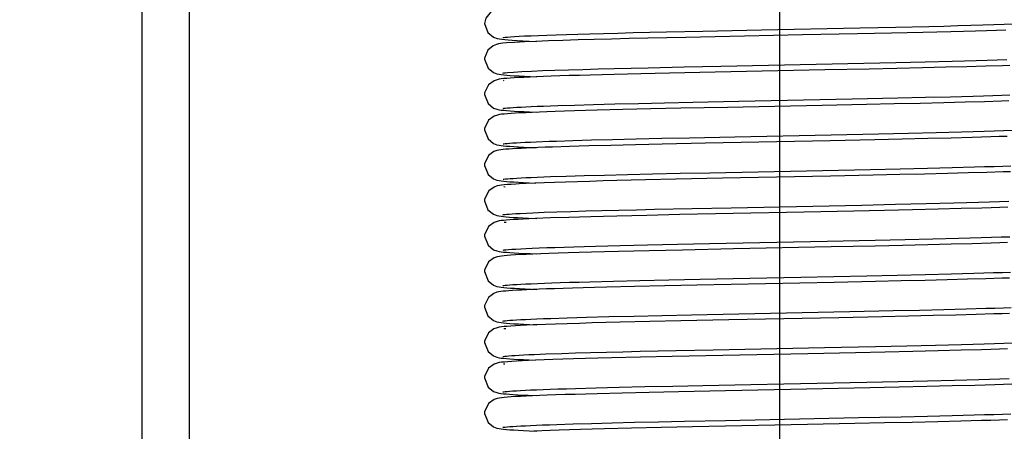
# Model space of a CAD drawing. Header units: millimetres. Extents: x 0 to 11890, y 0 to 8410.
# Tile 50 of 190: x 3656 to 3739, y 6534 to 6569. Entities that reach past the tile are written whole.
import ezdxf

# ---------------------------------------------------------------- set-up
doc = ezdxf.new("R2010")
doc.units = ezdxf.units.MM
doc.header["$LTSCALE"] = 653.95
doc.linetypes.add('CENTER', pattern=[0.6, 0.375, -0.075, 0.075, -0.075])
doc.layers.get('0').update_dxf_attribs({"linetype": 'CONTINUOUS'})
for name, color, linetype in [('304103000068DXF_CONTINUOUS_LINE', 7, 'CONTINUOUS'), ('304199000001_DXF_AXIS', 7, 'CONTINUOUS'), ('304199000001_DXF_DIMENSION', 7, 'CONTINUOUS'), ('304199000029DXF_CONTINUOUS_LINE', 7, 'CONTINUOUS')]:
    doc.layers.add(name, color=color, linetype=linetype)
doc.styles.get("Standard").update_dxf_attribs({"font": 'txt', "width": 0.7})
doc.dimstyles.new('DIMSTYLE_1', dxfattribs={"dimtxt": 100, "dimasz": 60, "dimexe": 5, "dimexo": 0.2, "dimgap": 2.5, "dimtad": 1, "dimdsep": 46, "dimtxsty": 'Standard', "dimblk": '_FILLED', "dimblk1": '_FILLED', "dimblk2": '_FILLED', "dimcen": 0.09, "dimclrt": 5, "dimazin": 2, "dimtp": 0.01, "dimtm": 0.01, "dimtfac": 1, "dimtofl": 0, "dimtmove": 0, "dimatfit": 3, "dimldrblk": '_FILLED', "dimfxl": 0, "dimtolj": 1, "dimarcsym": 0})

# ---------------------------------------------------------------- blocks, each defined once
blk = doc.blocks.new('_FILLED')
at = {"color": 0, "linetype": 'ByBlock'}
blk.add_solid([(0, 0), (-1, 0.1667), (-1, -0.1667)], dxfattribs=at)
blk = doc.blocks.new('*D33')
at = {"layer": '304199000001_DXF_DIMENSION', "color": 2, "linetype": 'Continuous'}
for p, q in [((3134.918, 5656.091), (3134.918, 6169.54)), ((3134.918, 6119.54), (3427.418, 6119.54)), ((3719.918, 6119.54), (3427.418, 6119.54))]:
    blk.add_line(p, q, dxfattribs=at)
at = {"layer": '304199000001_DXF_DIMENSION', "color": 2, "linetype": 'Continuous', "xscale": 60, "yscale": 60, "zscale": 60, "rotation": 180}
blk.add_blockref('_FILLED', (3134.918, 6119.54), dxfattribs=at)
at = {"layer": '304199000001_DXF_DIMENSION', "color": 2, "linetype": 'Continuous', "xscale": 60, "yscale": 60, "zscale": 60}
blk.add_blockref('_FILLED', (3719.918, 6119.54), dxfattribs=at)

msp = doc.modelspace()

# ---------------------------------------------------------------- linework, layer by layer
at = {"layer": '304103000068DXF_CONTINUOUS_LINE', "color": 9, "linetype": 'Continuous'}
msp.add_line((3665.918, 6525.327), (3665.918, 6634.591), dxfattribs=at)
at = {"layer": '304103000068DXF_CONTINUOUS_LINE', "color": 7, "linetype": 'Continuous'}
msp.add_line((3669.918, 6524.089), (3669.918, 6634.591), dxfattribs=at)
at = {"layer": '304199000001_DXF_AXIS', "color": 7, "linetype": 'CENTER'}
msp.add_line((3719.918, 6756.042), (3719.918, 4816.605), dxfattribs=at)
at = {"layer": '304199000029DXF_CONTINUOUS_LINE', "color": 7, "linetype": 'Continuous'}
for p, q in [((3726.718, 6568.26), (3729.778, 6568.326)), ((3729.778, 6568.326), (3732.558, 6568.389)), ((3738.939, 6568.565), (3739.726, 6568.592)), ((3698.32, 6567.575), (3698.867, 6567.601)), ((3707.507, 6567.859), (3710.338, 6567.923)), ((3711.978, 6567.459), (3708.746, 6567.388)), ((3710.338, 6567.923), (3713.429, 6567.989)), ((3716.944, 6567.562), (3711.978, 6567.459)), ((3721.851, 6567.66), (3716.944, 6567.562)), ((3726.512, 6567.756), (3721.851, 6567.66)), ((3729.396, 6567.818), (3726.512, 6567.756)), ((3732.045, 6567.877), (3729.396, 6567.818)), ((3734.425, 6567.935), (3732.045, 6567.877)), ((3698.155, 6567.174), (3698.694, 6567.149)), ((3698.694, 6567.149), (3699.339, 6567.121)), ((3700.354, 6567.16), (3699.264, 6567.119)), ((3708.797, 6564.889), (3711.83, 6564.956)), ((3711.83, 6564.956), (3714.947, 6565.021)), ((3714.947, 6565.021), (3727.059, 6565.267)), ((3727.059, 6565.267), (3729.76, 6565.325)), ((3729.76, 6565.325), (3732.262, 6565.382)), ((3732.016, 6564.877), (3729.849, 6564.828)), ((3734, 6564.925), (3732.016, 6564.877)), ((3732.262, 6565.382), (3734.54, 6565.438)), ((3735.792, 6564.971), (3734, 6564.925)), ((3737.39, 6565.016), (3735.792, 6564.971)), ((3738.792, 6565.06), (3737.39, 6565.016)), ((3739.421, 6565.082), (3738.792, 6565.06)), ((3696.48, 6564.439), (3696.549, 6564.45)), ((3696.549, 6564.45), (3696.675, 6564.465)), ((3698.073, 6564.563), (3698.897, 6564.602)), ((3698.304, 6564.167), (3698.821, 6564.143)), ((3698.821, 6564.143), (3699.338, 6564.122)), ((3705.916, 6564.321), (3703.881, 6564.268)), ((3708.17, 6564.375), (3705.916, 6564.321)), ((3710.603, 6564.429), (3708.17, 6564.375)), ((3714.474, 6564.511), (3710.603, 6564.429)), ((3723.764, 6564.699), (3714.474, 6564.511)), ((3727.515, 6564.777), (3723.764, 6564.699)), ((3729.849, 6564.828), (3727.515, 6564.777)), ((3696.59, 6563.788), (3696.537, 6563.795)), ((3729.928, 6562.329), (3732.278, 6562.383)), ((3732.278, 6562.383), (3734.411, 6562.435)), ((3734.411, 6562.435), (3736.317, 6562.485)), ((3700.499, 6561.664), (3701.134, 6561.686)), ((3701.134, 6561.686), (3702.548, 6561.73)), ((3702.548, 6561.73), (3704.154, 6561.775)), ((3704.154, 6561.775), (3705.957, 6561.821)), ((3705.957, 6561.821), (3707.96, 6561.87)), ((3707.96, 6561.87), (3710.163, 6561.919)), ((3710.163, 6561.919), (3712.562, 6561.971)), ((3712.562, 6561.971), (3716.466, 6562.052)), ((3723.516, 6561.694), (3715.515, 6561.532)), ((3716.466, 6562.052), (3726.074, 6562.247)), ((3727.284, 6561.772), (3723.516, 6561.694)), ((3726.074, 6562.247), (3729.928, 6562.329)), ((3729.633, 6561.823), (3727.284, 6561.772)), ((3731.822, 6561.872), (3729.633, 6561.823)), ((3733.832, 6561.92), (3731.822, 6561.872)), ((3735.652, 6561.967), (3733.832, 6561.92)), ((3737.278, 6562.013), (3735.652, 6561.967)), ((3738.707, 6562.058), (3737.278, 6562.013)), ((3739.347, 6562.079), (3738.707, 6562.058)), ((3700.19, 6561.154), (3698.949, 6561.106)), ((3700.907, 6561.179), (3700.19, 6561.154)), ((3706.633, 6561.338), (3704.463, 6561.283)), ((3709.014, 6561.394), (3706.633, 6561.338)), ((3711.548, 6561.45), (3709.014, 6561.394)), ((3715.515, 6561.532), (3711.548, 6561.45)), ((3712.293, 6558.965), (3716.124, 6559.045)), ((3716.124, 6559.045), (3724.298, 6559.21)), ((3724.298, 6559.21), (3728.304, 6559.294)), ((3728.304, 6559.294), (3730.828, 6559.349)), ((3730.828, 6559.349), (3733.183, 6559.404)), ((3733.183, 6559.404), (3735.331, 6559.459)), ((3699.287, 6558.618), (3700.391, 6558.66)), ((3700.391, 6558.66), (3701.013, 6558.682)), ((3702.117, 6558.217), (3700.688, 6558.171)), ((3701.013, 6558.682), (3702.403, 6558.725)), ((3703.765, 6558.265), (3702.117, 6558.217)), ((3702.403, 6558.725), (3703.989, 6558.77)), ((3705.63, 6558.313), (3703.765, 6558.265)), ((3703.989, 6558.77), (3705.774, 6558.817)), ((3707.7, 6558.364), (3705.63, 6558.313)), ((3705.774, 6558.817), (3707.756, 6558.865)), ((3709.958, 6558.415), (3707.7, 6558.364)), ((3707.756, 6558.865), (3709.932, 6558.914)), ((3709.932, 6558.914), (3712.293, 6558.965)), ((3713.643, 6558.494), (3709.958, 6558.415)), ((3724.204, 6558.708), (3713.643, 6558.494)), ((3727.976, 6558.787), (3724.204, 6558.708)), ((3730.313, 6558.838), (3727.976, 6558.787)), ((3732.476, 6558.888), (3730.313, 6558.838)), ((3734.452, 6558.936), (3732.476, 6558.888)), ((3736.235, 6558.983), (3734.452, 6558.936)), ((3737.819, 6559.029), (3736.235, 6558.983)), ((3698.771, 6558.145), (3699.338, 6558.121)), ((3700.519, 6555.665), (3701.847, 6555.708)), ((3701.847, 6555.708), (3703.371, 6555.753)), ((3703.371, 6555.753), (3705.094, 6555.8)), ((3705.094, 6555.8), (3707.022, 6555.847)), ((3707.022, 6555.847), (3709.156, 6555.897)), ((3709.156, 6555.897), (3711.494, 6555.948)), ((3711.494, 6555.948), (3714.016, 6556.002)), ((3714.016, 6556.002), (3722.209, 6556.168)), ((3724.228, 6555.709), (3715.077, 6555.524)), ((3722.209, 6556.168), (3727.614, 6556.279)), ((3727.852, 6555.784), (3724.228, 6555.709)), ((3727.614, 6556.279), (3730.126, 6556.334)), ((3730.106, 6555.833), (3727.852, 6555.784)), ((3732.209, 6555.881), (3730.106, 6555.833)), ((3730.126, 6556.334), (3732.448, 6556.387)), ((3734.146, 6555.928), (3732.209, 6555.881)), ((3732.448, 6556.387), (3734.554, 6556.438)), ((3735.905, 6555.974), (3734.146, 6555.928)), ((3734.554, 6556.438), (3736.435, 6556.489)), ((3737.479, 6556.019), (3735.905, 6555.974)), ((3738.862, 6556.063), (3737.479, 6556.019)), ((3739.482, 6556.084), (3738.862, 6556.063)), ((3695.997, 6554.878), (3695.728, 6554.783)), ((3698.886, 6555.601), (3699.383, 6555.622)), ((3699.383, 6555.622), (3700.519, 6555.665)), ((3708.565, 6555.384), (3706.128, 6555.326)), ((3711.12, 6555.44), (3708.565, 6555.384)), ((3715.077, 6555.524), (3711.12, 6555.44)), ((3696.68, 6554.777), (3696.545, 6554.794)), ((3715.805, 6553.038), (3726.899, 6553.264)), ((3726.899, 6553.264), (3729.73, 6553.325)), ((3729.73, 6553.325), (3732.334, 6553.384)), ((3732.334, 6553.384), (3734.684, 6553.442)), ((3697.571, 6552.535), (3697.944, 6552.556)), ((3697.944, 6552.556), (3699.028, 6552.608)), ((3699.028, 6552.608), (3699.985, 6552.645)), ((3708.675, 6552.386), (3706.137, 6552.326)), ((3711.482, 6552.448), (3708.675, 6552.386)), ((3709.33, 6552.901), (3712.527, 6552.97)), ((3715.976, 6552.542), (3711.482, 6552.448)), ((3712.527, 6552.97), (3715.805, 6553.038)), ((3721.995, 6552.663), (3715.976, 6552.542)), ((3726.216, 6552.75), (3721.995, 6552.663)), ((3728.802, 6552.805), (3726.216, 6552.75)), ((3731.187, 6552.858), (3728.802, 6552.805)), ((3733.359, 6552.909), (3731.187, 6552.858)), ((3735.316, 6552.958), (3733.359, 6552.909)), ((3737.057, 6553.007), (3735.316, 6552.958)), ((3696.758, 6551.769), (3696.574, 6551.79)), ((3700.513, 6552.165), (3699.23, 6552.117)), ((3702.071, 6552.216), (3700.513, 6552.165)), ((3694.926, 6550.747), (3694.918, 6550.621)), ((3706.409, 6549.833), (3708.731, 6549.887)), ((3708.731, 6549.887), (3711.265, 6549.943)), ((3711.265, 6549.943), (3713.969, 6550.001)), ((3713.969, 6550.001), (3723.947, 6550.203)), ((3723.947, 6550.203), (3728.024, 6550.288)), ((3728.024, 6550.288), (3730.559, 6550.343)), ((3732.468, 6549.887), (3730.324, 6549.838)), ((3730.559, 6550.343), (3732.914, 6550.398)), ((3734.444, 6549.936), (3732.468, 6549.887)), ((3732.914, 6550.398), (3735.064, 6550.452)), ((3736.242, 6549.983), (3734.444, 6549.936)), ((3737.844, 6550.03), (3736.242, 6549.983)), ((3698.777, 6549.145), (3699.339, 6549.121)), ((3700.365, 6549.16), (3699.025, 6549.109)), ((3704.324, 6549.779), (3706.409, 6549.833)), ((3708.873, 6549.391), (3706.272, 6549.329)), ((3711.681, 6549.452), (3708.873, 6549.391)), ((3716.021, 6549.543), (3711.681, 6549.452)), ((3724.287, 6549.71), (3716.021, 6549.543)), ((3728.021, 6549.788), (3724.287, 6549.71)), ((3730.324, 6549.838), (3728.021, 6549.788)), ((3729.894, 6547.328), (3732.288, 6547.383)), ((3732.288, 6547.383), (3734.45, 6547.436)), ((3734.45, 6547.436), (3736.367, 6547.487)), ((3703.847, 6546.766), (3705.845, 6546.819)), ((3705.845, 6546.819), (3708.086, 6546.872)), ((3708.086, 6546.872), (3710.545, 6546.928)), ((3710.545, 6546.928), (3713.187, 6546.984)), ((3724.557, 6546.715), (3712.913, 6546.479)), ((3713.187, 6546.984), (3717.39, 6547.071)), ((3717.39, 6547.071), (3721.711, 6547.158)), ((3721.711, 6547.158), (3727.301, 6547.272)), ((3728.042, 6546.788), (3724.557, 6546.715)), ((3727.301, 6547.272), (3729.894, 6547.328)), ((3730.214, 6546.836), (3728.042, 6546.788)), ((3732.246, 6546.882), (3730.214, 6546.836)), ((3734.127, 6546.928), (3732.246, 6546.882)), ((3735.846, 6546.973), (3734.127, 6546.928)), ((3737.397, 6547.017), (3735.846, 6546.973)), ((3738.774, 6547.06), (3737.397, 6547.017)), ((3739.397, 6547.081), (3738.774, 6547.06)), ((3698.885, 6546.14), (3699.341, 6546.121)), ((3705.28, 6546.305), (3704.233, 6546.277)), ((3707.615, 6546.362), (3705.28, 6546.305)), ((3710.199, 6546.42), (3707.615, 6546.362)), ((3712.913, 6546.479), (3710.199, 6546.42)), ((3712.461, 6543.969), (3716.473, 6544.052)), ((3716.473, 6544.052), (3725.881, 6544.243)), ((3725.881, 6544.243), (3729.533, 6544.32)), ((3729.533, 6544.32), (3731.772, 6544.371)), ((3731.772, 6544.371), (3733.836, 6544.42)), ((3733.836, 6544.42), (3735.713, 6544.469)), ((3735.713, 6544.469), (3737.397, 6544.516)), ((3738.084, 6544.038), (3736.561, 6543.992)), ((3700.528, 6543.665), (3701.929, 6543.711)), ((3701.929, 6543.711), (3703.57, 6543.759)), ((3703.57, 6543.759), (3705.458, 6543.809)), ((3705.458, 6543.809), (3707.589, 6543.861)), ((3708.927, 6543.392), (3706.409, 6543.333)), ((3707.589, 6543.861), (3709.937, 6543.914)), ((3711.563, 6543.45), (3708.927, 6543.392)), ((3709.937, 6543.914), (3712.461, 6543.969)), ((3715.631, 6543.535), (3711.563, 6543.45)), ((3724.949, 6543.723), (3715.631, 6543.535)), ((3728.596, 6543.8), (3724.949, 6543.723)), ((3730.847, 6543.85), (3728.596, 6543.8)), ((3732.934, 6543.899), (3730.847, 6543.85)), ((3734.842, 6543.946), (3732.934, 6543.899)), ((3736.561, 6543.992), (3734.842, 6543.946)), ((3696.738, 6542.771), (3696.57, 6542.79)), ((3699.029, 6543.109), (3698.469, 6543.084)), ((3698.746, 6543.146), (3699.34, 6543.121)), ((3700.078, 6543.15), (3699.029, 6543.109)), ((3738.917, 6541.564), (3739.649, 6541.589)), ((3700.126, 6540.651), (3701.464, 6540.696)), ((3708.105, 6540.873), (3711.149, 6540.941)), ((3711.149, 6540.941), (3714.3, 6541.007)), ((3714.3, 6541.007), (3723.711, 6541.198)), ((3726.354, 6540.753), (3722.307, 6540.67)), ((3723.711, 6541.198), (3728.047, 6541.288)), ((3728.864, 6540.806), (3726.354, 6540.753)), ((3728.047, 6541.288), (3730.702, 6541.346)), ((3731.201, 6540.858), (3728.864, 6540.806)), ((3730.702, 6541.346), (3733.135, 6541.403)), ((3733.347, 6540.909), (3731.201, 6540.858)), ((3733.135, 6541.403), (3735.323, 6541.458)), ((3735.294, 6540.958), (3733.347, 6540.909)), ((3737.034, 6541.006), (3735.294, 6540.958)), ((3695.989, 6539.876), (3695.725, 6539.782)), ((3699.127, 6540.612), (3699.625, 6540.632)), ((3700.703, 6540.172), (3699.251, 6540.118)), ((3699.625, 6540.632), (3700.126, 6540.651)), ((3708.147, 6540.374), (3705.676, 6540.315)), ((3710.827, 6540.434), (3708.147, 6540.374)), ((3715.099, 6540.524), (3710.827, 6540.434)), ((3722.307, 6540.67), (3715.099, 6540.524)), ((3696.646, 6539.781), (3696.528, 6539.796)), ((3727.303, 6538.272), (3729.958, 6538.33)), ((3729.958, 6538.33), (3732.45, 6538.387)), ((3732.45, 6538.387), (3734.738, 6538.443)), ((3702.638, 6537.732), (3704.361, 6537.78)), ((3704.361, 6537.78), (3706.315, 6537.83)), ((3706.315, 6537.83), (3708.489, 6537.882)), ((3708.876, 6537.391), (3706.569, 6537.337)), ((3708.489, 6537.882), (3710.865, 6537.935)), ((3711.357, 6537.445), (3708.876, 6537.391)), ((3710.865, 6537.935), (3713.414, 6537.989)), ((3715.323, 6537.529), (3711.357, 6537.445)), ((3713.414, 6537.989), (3717.481, 6538.072)), ((3723.582, 6537.695), (3715.323, 6537.529)), ((3727.563, 6537.778), (3723.582, 6537.695)), ((3730.064, 6537.832), (3727.563, 6537.778)), ((3732.398, 6537.886), (3730.064, 6537.832)), ((3734.537, 6537.938), (3732.398, 6537.886)), ((3736.457, 6537.989), (3734.537, 6537.938)), ((3700.242, 6537.156), (3698.984, 6537.107)), ((3706.569, 6537.337), (3704.467, 6537.283)), ((3705.723, 6534.816), (3707.619, 6534.862)), ((3707.619, 6534.862), (3709.666, 6534.908)), ((3709.666, 6534.908), (3711.851, 6534.956)), ((3711.851, 6534.956), (3715.345, 6535.029)), ((3715.345, 6535.029), (3726.608, 6535.258)), ((3726.608, 6535.258), (3730.214, 6535.336)), ((3731.148, 6534.857), (3728.799, 6534.805)), ((3730.214, 6535.336), (3732.457, 6535.387)), ((3733.313, 6534.908), (3731.148, 6534.857)), ((3732.457, 6535.387), (3734.531, 6535.438)), ((3735.277, 6534.957), (3733.313, 6534.908)), ((3734.531, 6535.438), (3736.409, 6535.488)), ((3737.026, 6535.006), (3735.277, 6534.957)), ((3700.469, 6534.164), (3699.106, 6534.112)), ((3700.422, 6534.661), (3701.046, 6534.683)), ((3701.256, 6534.19), (3700.469, 6534.164)), ((3701.046, 6534.683), (3702.43, 6534.726)), ((3702.43, 6534.726), (3703.99, 6534.77)), ((3703.99, 6534.77), (3705.723, 6534.816)), ((3707.382, 6534.356), (3705.09, 6534.3)), ((3709.878, 6534.413), (3707.382, 6534.356)), ((3712.533, 6534.471), (3709.878, 6534.413)), ((3726.288, 6534.751), (3722.284, 6534.669)), ((3728.799, 6534.805), (3726.288, 6534.751))]:
    msp.add_line(p, q, dxfattribs=at)
for points in [[(3698.799, 6570.099), (3698.301, 6570.076), (3697.86, 6570.054), (3697.472, 6570.032), (3697.135, 6570.01), (3696.845, 6569.989), (3696.597, 6569.967), (3696.384, 6569.944), (3696.204, 6569.919), (3696.042, 6569.889), (3695.85, 6569.834), (3695.488, 6569.641), (3695.027, 6569.086), (3694.918, 6568.621)], [(3694.918, 6568.621), (3695.21, 6567.867), (3695.691, 6567.478), (3695.992, 6567.366), (3696.187, 6567.326), (3696.39, 6567.298), (3696.632, 6567.273), (3696.925, 6567.248), (3697.274, 6567.223), (3697.683, 6567.199), (3698.155, 6567.174)], [(3713.429, 6567.989), (3718.392, 6568.091), (3726.718, 6568.26)], [(3732.558, 6568.389), (3733.827, 6568.42), (3735.012, 6568.45), (3736.115, 6568.48), (3737.136, 6568.508), (3738.077, 6568.537), (3738.939, 6568.565)], [(3696.483, 6567.439), (3696.536, 6567.448), (3696.665, 6567.464), (3696.86, 6567.484), (3697.12, 6567.505), (3697.448, 6567.527), (3697.847, 6567.551), (3698.32, 6567.575)], [(3698.867, 6567.601), (3699.493, 6567.627), (3700.197, 6567.653)], [(3700.197, 6567.653), (3700.984, 6567.681), (3701.856, 6567.709), (3702.813, 6567.737), (3703.857, 6567.767), (3704.988, 6567.797), (3706.206, 6567.828), (3707.507, 6567.859)], [(3708.746, 6567.388), (3707.184, 6567.351), (3705.672, 6567.314), (3704.223, 6567.277), (3702.847, 6567.239), (3701.553, 6567.2), (3700.354, 6567.16)], [(3739.089, 6568.07), (3738.306, 6568.045), (3737.448, 6568.018), (3736.515, 6567.991), (3735.508, 6567.964), (3734.425, 6567.935)], [(3695.662, 6566.75), (3695.203, 6566.367), (3694.921, 6565.703), (3694.918, 6565.622)], [(3696.472, 6566.954), (3696.28, 6566.931), (3696.119, 6566.905), (3695.946, 6566.864), (3695.662, 6566.75)], [(3699.264, 6567.119), (3698.296, 6567.076), (3697.462, 6567.031), (3696.788, 6566.984), (3696.482, 6566.955)], [(3694.918, 6565.621), (3695.223, 6564.851), (3695.694, 6564.476), (3695.97, 6564.372), (3696.155, 6564.332), (3696.339, 6564.304), (3696.549, 6564.281), (3696.8, 6564.258), (3697.097, 6564.235), (3697.444, 6564.213), (3697.846, 6564.19), (3698.304, 6564.167)], [(3700.892, 6564.678), (3702.035, 6564.714), (3703.261, 6564.75), (3704.558, 6564.786), (3705.918, 6564.82), (3707.334, 6564.855), (3708.797, 6564.889)], [(3734.54, 6565.438), (3735.59, 6565.465), (3736.578, 6565.493), (3737.503, 6565.519), (3738.364, 6565.546), (3739.161, 6565.572)], [(3698.75, 6564.097), (3698.257, 6564.074), (3697.817, 6564.052), (3697.429, 6564.029), (3697.09, 6564.007), (3696.798, 6563.985), (3696.551, 6563.962), (3696.344, 6563.939), (3696.167, 6563.913), (3695.993, 6563.877), (3695.733, 6563.786)], [(3696.667, 6564.465), (3696.859, 6564.484), (3697.387, 6564.523), (3698.073, 6564.563)], [(3700.575, 6564.167), (3699.907, 6564.144), (3699.3, 6564.12), (3698.75, 6564.097)], [(3698.897, 6564.602), (3699.841, 6564.64), (3700.892, 6564.678)], [(3703.881, 6564.268), (3702.957, 6564.242), (3702.098, 6564.217), (3701.304, 6564.192), (3700.575, 6564.167)], [(3695.733, 6563.786), (3695.262, 6563.437), (3694.927, 6562.751), (3694.918, 6562.621)], [(3694.918, 6562.621), (3695.222, 6561.853), (3695.692, 6561.477), (3695.969, 6561.372), (3696.154, 6561.332), (3696.337, 6561.305), (3696.545, 6561.281), (3696.792, 6561.259), (3697.082, 6561.236), (3697.42, 6561.214), (3697.808, 6561.192), (3698.247, 6561.169), (3698.739, 6561.147), (3699.285, 6561.124)], [(3736.317, 6562.485), (3737.184, 6562.51), (3737.993, 6562.534), (3738.745, 6562.558), (3739.439, 6562.582)], [(3696.487, 6561.44), (3696.558, 6561.451), (3696.684, 6561.466), (3696.862, 6561.484), (3697.086, 6561.502), (3697.355, 6561.521), (3697.668, 6561.541), (3698.026, 6561.561), (3698.428, 6561.581), (3698.877, 6561.601)], [(3698.877, 6561.601), (3699.371, 6561.622), (3699.912, 6561.643), (3700.499, 6561.664)], [(3698.949, 6561.106), (3698.42, 6561.082), (3697.949, 6561.059), (3697.534, 6561.036), (3697.172, 6561.013), (3696.86, 6560.99), (3696.593, 6560.967), (3696.372, 6560.943), (3696.185, 6560.916), (3696.007, 6560.88), (3695.747, 6560.792), (3695.265, 6560.44), (3694.927, 6559.754), (3694.918, 6559.621)], [(3704.463, 6561.283), (3703.471, 6561.256), (3702.546, 6561.23), (3701.692, 6561.204), (3700.907, 6561.179)], [(3694.918, 6559.621), (3695.217, 6558.859), (3695.686, 6558.481), (3695.964, 6558.373), (3696.149, 6558.333), (3696.331, 6558.305), (3696.537, 6558.282), (3696.782, 6558.259), (3697.073, 6558.237), (3697.413, 6558.215), (3697.808, 6558.192), (3698.259, 6558.169), (3698.771, 6558.145)], [(3735.331, 6559.459), (3736.318, 6559.485), (3737.242, 6559.512), (3738.103, 6559.538), (3738.898, 6559.563), (3739.627, 6559.588)], [(3739.202, 6559.074), (3738.535, 6559.052), (3737.819, 6559.029)], [(3696.487, 6558.44), (3696.552, 6558.45), (3696.673, 6558.465), (3696.844, 6558.482), (3697.062, 6558.5), (3697.323, 6558.519), (3697.628, 6558.538), (3697.976, 6558.558), (3698.368, 6558.578), (3698.805, 6558.598), (3699.287, 6558.618)], [(3698.939, 6558.105), (3698.456, 6558.084), (3698.02, 6558.062), (3697.631, 6558.041), (3697.285, 6558.02), (3696.983, 6557.999), (3696.719, 6557.978), (3696.491, 6557.956), (3696.298, 6557.933), (3696.133, 6557.907), (3695.969, 6557.871), (3695.724, 6557.781), (3695.271, 6557.446), (3694.927, 6556.754), (3694.918, 6556.621)], [(3700.688, 6558.171), (3700.053, 6558.149), (3699.471, 6558.127), (3698.939, 6558.105)], [(3694.918, 6556.621), (3695.221, 6555.853), (3695.692, 6555.478), (3695.969, 6555.372), (3696.154, 6555.332), (3696.336, 6555.305), (3696.544, 6555.281), (3696.789, 6555.259), (3697.077, 6555.237), (3697.413, 6555.215), (3697.797, 6555.192), (3698.233, 6555.17), (3698.72, 6555.147), (3699.261, 6555.125)], [(3736.435, 6556.489), (3737.289, 6556.513), (3738.087, 6556.537), (3738.827, 6556.561), (3739.511, 6556.584)], [(3697.857, 6555.054), (3697.571, 6555.038), (3697.185, 6555.014), (3696.861, 6554.99), (3696.592, 6554.967), (3696.369, 6554.942), (3696.181, 6554.916), (3695.997, 6554.878)], [(3696.488, 6555.44), (3696.558, 6555.451), (3696.685, 6555.467), (3696.864, 6555.484), (3697.089, 6555.502), (3697.358, 6555.521), (3697.672, 6555.541), (3698.031, 6555.561), (3698.436, 6555.581), (3698.886, 6555.601)], [(3700.846, 6555.177), (3699.975, 6555.146), (3699.178, 6555.115), (3698.461, 6555.084), (3697.857, 6555.054)], [(3706.128, 6555.326), (3704.967, 6555.297), (3703.853, 6555.267), (3702.791, 6555.237), (3701.787, 6555.207), (3700.846, 6555.177)], [(3695.728, 6554.783), (3695.275, 6554.45), (3694.927, 6553.756), (3694.918, 6553.621)], [(3694.918, 6553.621), (3695.211, 6552.865), (3695.679, 6552.484), (3695.96, 6552.375), (3696.144, 6552.334), (3696.324, 6552.306), (3696.527, 6552.283), (3696.767, 6552.261), (3697.048, 6552.239), (3697.375, 6552.217), (3697.749, 6552.195), (3698.173, 6552.173), (3698.647, 6552.151), (3699.34, 6552.122)], [(3734.684, 6553.442), (3735.758, 6553.47), (3736.762, 6553.498), (3737.696, 6553.525), (3738.558, 6553.552), (3739.349, 6553.579)], [(3696.481, 6552.439), (3696.485, 6552.44), (3696.538, 6552.448), (3696.648, 6552.462), (3696.808, 6552.479), (3697.016, 6552.497), (3697.27, 6552.516), (3697.571, 6552.535)], [(3699.985, 6552.645), (3701.058, 6552.683), (3702.236, 6552.72), (3703.51, 6552.757), (3704.866, 6552.794), (3706.296, 6552.83), (3707.788, 6552.865), (3709.33, 6552.901)], [(3739.257, 6553.076), (3738.579, 6553.053), (3737.845, 6553.03), (3737.057, 6553.007)], [(3695.728, 6551.783), (3695.257, 6551.431), (3694.926, 6550.747)], [(3699.23, 6552.117), (3698.683, 6552.094), (3698.195, 6552.071), (3697.762, 6552.049), (3697.382, 6552.027), (3697.052, 6552.005), (3696.769, 6551.983), (3696.532, 6551.961), (3696.333, 6551.938), (3696.161, 6551.912), (3695.989, 6551.876), (3695.728, 6551.783)], [(3706.137, 6552.326), (3704.992, 6552.297), (3703.935, 6552.269), (3702.963, 6552.242), (3702.071, 6552.216)], [(3694.918, 6550.621), (3695.217, 6549.858), (3695.687, 6549.48), (3695.965, 6549.373), (3696.15, 6549.333), (3696.332, 6549.305), (3696.539, 6549.282), (3696.786, 6549.259), (3697.078, 6549.237), (3697.42, 6549.214), (3697.816, 6549.191), (3698.268, 6549.168), (3698.777, 6549.145)], [(3735.064, 6550.452), (3736.057, 6550.478), (3736.991, 6550.504), (3737.866, 6550.53), (3738.681, 6550.556), (3739.435, 6550.582)], [(3739.24, 6550.076), (3738.569, 6550.053), (3737.844, 6550.03)], [(3699.025, 6549.109), (3698.461, 6549.084), (3697.965, 6549.06), (3697.532, 6549.036), (3697.161, 6549.012), (3696.846, 6548.989), (3696.582, 6548.966), (3696.364, 6548.942), (3696.18, 6548.915), (3696.004, 6548.88), (3695.747, 6548.792), (3695.269, 6548.444), (3694.927, 6547.756), (3694.918, 6547.621)], [(3696.491, 6549.441), (3696.582, 6549.454), (3696.738, 6549.472), (3696.96, 6549.492), (3697.243, 6549.514), (3697.586, 6549.536), (3697.987, 6549.558), (3698.447, 6549.582), (3698.967, 6549.605)], [(3698.967, 6549.605), (3699.548, 6549.629), (3700.189, 6549.653), (3700.892, 6549.678)], [(3706.272, 6549.329), (3705.08, 6549.299), (3703.972, 6549.27), (3702.949, 6549.242), (3702.008, 6549.214), (3701.147, 6549.187), (3700.365, 6549.16)], [(3700.892, 6549.678), (3701.657, 6549.702), (3702.484, 6549.728), (3703.373, 6549.753), (3704.324, 6549.779)], [(3694.918, 6547.621), (3695.221, 6546.854), (3695.691, 6546.478), (3695.967, 6546.373), (3696.152, 6546.332), (3696.337, 6546.305), (3696.551, 6546.281), (3696.808, 6546.257), (3697.114, 6546.234), (3697.474, 6546.211), (3697.888, 6546.187), (3698.358, 6546.164), (3698.885, 6546.14)], [(3736.367, 6547.487), (3737.235, 6547.511), (3738.043, 6547.536), (3738.792, 6547.56), (3739.483, 6547.583)], [(3696.486, 6546.44), (3696.552, 6546.45), (3696.675, 6546.465), (3696.848, 6546.483), (3697.069, 6546.501), (3697.334, 6546.52), (3697.647, 6546.539), (3698.008, 6546.56), (3698.42, 6546.58), (3698.885, 6546.601)], [(3698.885, 6546.601), (3699.408, 6546.623), (3699.989, 6546.646), (3700.632, 6546.669)], [(3700.632, 6546.669), (3701.339, 6546.692), (3702.109, 6546.716), (3702.945, 6546.741), (3703.847, 6546.766)], [(3698.994, 6546.107), (3698.492, 6546.085), (3698.042, 6546.064), (3697.643, 6546.042), (3697.291, 6546.021), (3696.983, 6545.999), (3696.715, 6545.978), (3696.488, 6545.956), (3696.299, 6545.933), (3696.136, 6545.908), (3695.972, 6545.872), (3695.722, 6545.78), (3695.262, 6545.437), (3694.926, 6544.748), (3694.918, 6544.621)], [(3700.841, 6546.177), (3700.166, 6546.153), (3699.551, 6546.13), (3698.994, 6546.107)], [(3704.233, 6546.277), (3703.272, 6546.251), (3702.389, 6546.225), (3701.58, 6546.201), (3700.841, 6546.177)], [(3694.918, 6544.621), (3695.212, 6543.865), (3695.68, 6543.484), (3695.96, 6543.375)], [(3737.397, 6544.516), (3738.164, 6544.54), (3738.881, 6544.563), (3739.548, 6544.586)], [(3739.407, 6544.081), (3738.77, 6544.06), (3738.084, 6544.038)], [(3695.96, 6543.375), (3696.145, 6543.334), (3696.325, 6543.306), (3696.531, 6543.283), (3696.774, 6543.26), (3697.063, 6543.238), (3697.402, 6543.215), (3697.793, 6543.193), (3698.24, 6543.17), (3698.746, 6543.146)], [(3696.486, 6543.44), (3696.552, 6543.45), (3696.674, 6543.465), (3696.846, 6543.482), (3697.065, 6543.501), (3697.329, 6543.52), (3697.638, 6543.539), (3697.994, 6543.559), (3698.398, 6543.579), (3698.851, 6543.6)], [(3698.851, 6543.6), (3699.356, 6543.621), (3699.914, 6543.643), (3700.528, 6543.665)], [(3706.409, 6543.333), (3705.208, 6543.303), (3704.054, 6543.272), (3702.955, 6543.242), (3701.915, 6543.211), (3700.941, 6543.18), (3700.078, 6543.15)], [(3698.469, 6543.084), (3697.971, 6543.06), (3697.535, 6543.036), (3697.159, 6543.012), (3696.84, 6542.988), (3696.575, 6542.965), (3696.355, 6542.941), (3696.168, 6542.914), (3695.984, 6542.875), (3695.711, 6542.775), (3695.26, 6542.434), (3694.926, 6541.744), (3694.918, 6541.621)], [(3694.918, 6541.621), (3695.219, 6540.856), (3695.689, 6540.479), (3695.967, 6540.373)], [(3735.323, 6541.458), (3736.321, 6541.485), (3737.253, 6541.512), (3738.118, 6541.538), (3738.917, 6541.564)], [(3701.464, 6540.696), (3702.641, 6540.732), (3703.904, 6540.768), (3705.242, 6540.803), (3706.646, 6540.838), (3708.105, 6540.873)], [(3739.24, 6541.076), (3738.559, 6541.053), (3737.824, 6541.03), (3737.034, 6541.006)], [(3695.967, 6540.373), (3696.151, 6540.332), (3696.333, 6540.305), (3696.539, 6540.282), (3696.782, 6540.259), (3697.068, 6540.237), (3697.4, 6540.215), (3697.781, 6540.193), (3698.214, 6540.171), (3698.701, 6540.148), (3699.242, 6540.125)], [(3699.251, 6540.118), (3698.638, 6540.092), (3698.098, 6540.066), (3697.628, 6540.041), (3697.224, 6540.016), (3696.883, 6539.992), (3696.6, 6539.967), (3696.367, 6539.942), (3696.174, 6539.914), (3695.989, 6539.876)], [(3696.482, 6540.439), (3696.483, 6540.44), (3696.532, 6540.448), (3696.636, 6540.461), (3696.79, 6540.477), (3696.991, 6540.495), (3697.237, 6540.513), (3697.528, 6540.532), (3697.865, 6540.552), (3698.244, 6540.572), (3698.666, 6540.592), (3699.127, 6540.612)], [(3703.464, 6540.256), (3702.466, 6540.228), (3701.546, 6540.199), (3700.703, 6540.172)], [(3705.676, 6540.315), (3704.535, 6540.285), (3703.464, 6540.256)], [(3695.725, 6539.782), (3695.26, 6539.435), (3694.926, 6538.747), (3694.918, 6538.621)], [(3694.918, 6538.621), (3695.223, 6537.851), (3695.695, 6537.476), (3695.964, 6537.374), (3696.139, 6537.335), (3696.315, 6537.307), (3696.519, 6537.284), (3696.757, 6537.261), (3697.036, 6537.24), (3697.36, 6537.218), (3697.731, 6537.196), (3698.152, 6537.174), (3698.624, 6537.152), (3699.341, 6537.121)], [(3717.481, 6538.072), (3720.292, 6538.129), (3727.303, 6538.272)], [(3734.738, 6538.443), (3735.793, 6538.471), (3736.786, 6538.498), (3737.712, 6538.526), (3738.57, 6538.552), (3739.358, 6538.579)], [(3696.486, 6537.44), (3696.551, 6537.45), (3696.672, 6537.465), (3696.843, 6537.482), (3697.061, 6537.5), (3697.323, 6537.519), (3697.629, 6537.538), (3697.982, 6537.558), (3698.382, 6537.578), (3698.83, 6537.599)], [(3698.83, 6537.599), (3699.329, 6537.62), (3699.88, 6537.642), (3700.485, 6537.664)], [(3700.485, 6537.664), (3701.146, 6537.686), (3701.863, 6537.709), (3702.638, 6537.732)], [(3739.583, 6538.088), (3738.893, 6538.064), (3738.142, 6538.039), (3737.329, 6538.015), (3736.457, 6537.989)], [(3698.984, 6537.107), (3698.445, 6537.083), (3697.966, 6537.06), (3697.544, 6537.036), (3697.177, 6537.013), (3696.862, 6536.99), (3696.596, 6536.967), (3696.373, 6536.943), (3696.184, 6536.916), (3696.005, 6536.88), (3695.746, 6536.791), (3695.27, 6536.445), (3694.927, 6535.757), (3694.918, 6535.621)], [(3704.467, 6537.283), (3703.501, 6537.257), (3702.594, 6537.231), (3701.747, 6537.206), (3700.963, 6537.181), (3700.242, 6537.156)], [(3694.918, 6535.621), (3695.218, 6534.857), (3695.688, 6534.48), (3695.966, 6534.373), (3696.15, 6534.333), (3696.332, 6534.305), (3696.539, 6534.282), (3696.782, 6534.259), (3697.069, 6534.237), (3697.402, 6534.215), (3697.784, 6534.193), (3698.216, 6534.171), (3698.701, 6534.148), (3699.341, 6534.121)], [(3736.409, 6535.488), (3737.267, 6535.512), (3738.07, 6535.537), (3738.816, 6535.561), (3739.504, 6535.584)], [(3739.236, 6535.075), (3738.555, 6535.053), (3737.818, 6535.029), (3737.026, 6535.006)], [(3696.486, 6534.44), (3696.551, 6534.45), (3696.673, 6534.465), (3696.845, 6534.482), (3697.063, 6534.501), (3697.326, 6534.519), (3697.633, 6534.539), (3697.985, 6534.558), (3698.382, 6534.578), (3698.824, 6534.599)], [(3698.824, 6534.599), (3699.311, 6534.619), (3699.844, 6534.64), (3700.422, 6534.661)], [(3705.09, 6534.3), (3704.032, 6534.272), (3703.039, 6534.244), (3702.113, 6534.217), (3701.256, 6534.19)], [(3722.284, 6534.669), (3719.508, 6534.613), (3712.533, 6534.471)]]:
    msp.add_lwpolyline(points, dxfattribs=at)

# ---------------------------------------------------------------- dimensions: what is measured, and where the dimension line sits
at = {"layer": '304199000001_DXF_DIMENSION', "color": 2, "linetype": 'Continuous'}
dim = msp.add_linear_dim(base=(3134.918, 6119.54), p1=(3719.918, 8112.212), p2=(3134.918, 5655.891), angle=180, dimstyle='DIMSTYLE_1', dxfattribs=at)
dim.commit()
dim.dimension.update_dxf_attribs({"geometry": '*D33', "text_midpoint": (3322.418, 6119.54), "dimtype": 160})

doc.saveas('drawing.dxf')
